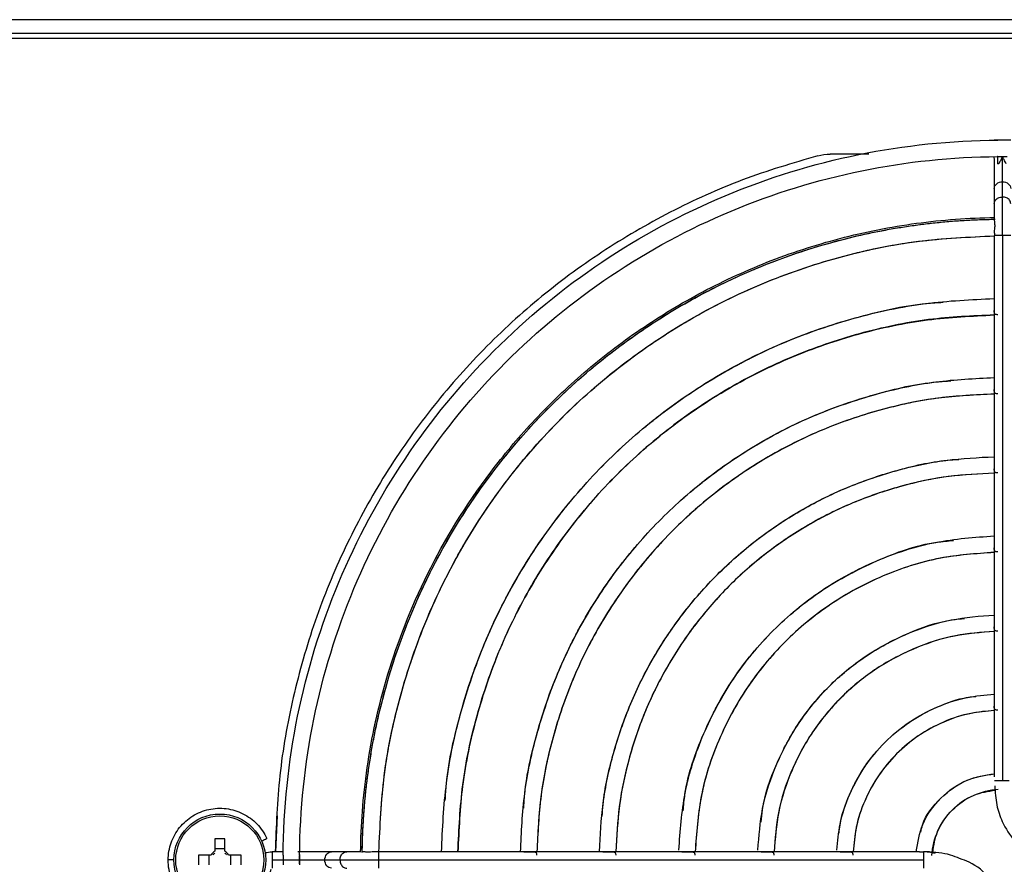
# Model space of a CAD drawing. Header units: millimetres. Extents: x 155473 to 158085, y 111018 to 114514.
# Tile 14 of 181: x 157016 to 157118, y 111828 to 111916. Entities that reach past the tile are written whole.
import ezdxf

# ---------------------------------------------------------------- set-up
doc = ezdxf.new("R2010")
doc.units = ezdxf.units.MM

msp = doc.modelspace()

# ---------------------------------------------------------------- linework, layer by layer
at = {"color": 7, "linetype": 'Continuous', "lineweight": 25}
for p, q in [((157217.46, 111915.76), (156777.96, 111915.76)), ((156793.21, 111914.36), (157202.21, 111914.36)), ((156797.71, 111913.86), (157197.71, 111913.86)), ((157117.71, 111903.29), (157117.71, 111903.31)), ((157103.88, 111901.86), (157099.88, 111901.86)), ((157116.87, 111901.24), (157116.86, 111901.61)), ((157117.21, 111901.62), (157117.21, 111900.86)), ((157116.86, 111901.23), (157116.86, 111898.3)), ((157117.34, 111900.86), (157117.21, 111900.86)), ((157117.71, 111897.42), (157117.71, 111898.99)), ((157116.86, 111898.3), (157116.86, 111896.73)), ((157116.86, 111896.73), (157116.86, 111895.6)), ((157116.86, 111895.6), (157116.86, 111895.46)), ((157116.86, 111895.46), (157116.86, 111895.31)), ((157116.86, 111895.31), (157116.86, 111895.08)), ((157116.86, 111893.43), (157116.86, 111886.57)), ((157117.71, 111893.43), (157117.71, 111837.03)), ((157116.86, 111886.57), (157116.86, 111878.39)), ((157116.86, 111878.39), (157116.86, 111870.21)), ((157116.86, 111870.21), (157116.86, 111862.03)), ((157116.86, 111862.03), (157116.86, 111853.85)), ((157116.86, 111853.85), (157116.86, 111845.66)), ((157116.86, 111845.66), (157116.86, 111837.46)), ((157042.66, 111833.41), (157042.46, 111829.71)), ((157036.2, 111831.05), (157036.2, 111829.76)), ((157037.23, 111829.76), (157037.23, 111831.05)), ((157035.81, 111829.37), (157034.52, 111829.37)), ((157035.56, 111829.37), (157035.56, 111828.34)), ((157037.23, 111830.01), (157036.2, 111830.01)), ((157038.9, 111829.37), (157037.61, 111829.37)), ((157037.86, 111828.34), (157037.86, 111829.37)), ((157043.29, 111829.71), (157042.12, 111829.71)), ((157048.27, 111829.71), (157044.77, 111829.71)), ((157049.84, 111829.71), (157048.27, 111829.71)), ((157050.57, 111829.71), (157049.84, 111829.71)), ((157051.1, 111829.71), (157050.57, 111829.71)), ((157051.24, 111829.71), (157051.1, 111829.71)), ((157053.14, 111829.71), (157052.83, 111829.71)), ((157060, 111829.71), (157053.14, 111829.71)), ((157068.18, 111829.71), (157060, 111829.71)), ((157076.36, 111829.71), (157068.18, 111829.71)), ((157084.54, 111829.71), (157076.36, 111829.71)), ((157092.72, 111829.71), (157084.54, 111829.71)), ((157100.91, 111829.71), (157092.72, 111829.71)), ((157109.11, 111829.71), (157100.91, 111829.71)), ((157110.25, 111829.67), (157110.75, 111829.56)), ((157042.12, 111828.86), (157043.28, 111828.86)), ((157044.95, 111828.86), (157044.96, 111828.86)), ((157047.58, 111828.86), (157049.15, 111828.86)), ((157053.14, 111828.86), (157109.54, 111828.86))]:
    msp.add_line(p, q, dxfattribs=at)
for radius in [4.75, 4.56]:
    msp.add_circle((157036.71, 111828.86), radius, dxfattribs=at)
for centre, radius, start, end in [((157036.71, 111813.44), 17.61, 88.3239, 91.6761), ((157052.12, 111828.86), 17.61, 178.3239, 181.6761), ((157036.71, 111828.86), 1.04, 119.7494, 150.2506), ((157036.71, 111828.86), 0.875, 126.0664, 143.9336), ((157036.71, 111828.86), 1.04, 29.7494, 60.2506), ((157036.71, 111828.86), 0.875, 36.0664, 53.9336), ((157021.3, 111828.86), 17.61, 358.3239, 1.6761)]:
    msp.add_arc(centre, radius, start, end, dxfattribs=at)
for points, knots in [([(157043.27, 111829.34), (157043.3, 111834.17), (157043.8, 111839), (157045.73, 111848.47), (157047.16, 111853.11), (157050.89, 111862.03), (157053.19, 111866.3), (157058.57, 111874.33), (157061.65, 111878.08), (157068.49, 111884.92), (157072.24, 111888), (157080.27, 111893.38), (157084.54, 111895.68), (157093.46, 111899.41), (157098.1, 111900.84), (157107.57, 111902.77), (157112.4, 111903.27), (157117.23, 111903.3)], [0, 0, 0, 0, 0.125, 0.125, 0.25, 0.25, 0.375, 0.375, 0.5, 0.5, 0.625, 0.625, 0.75, 0.75, 0.875, 0.875, 1, 1, 1, 1]), ([(157117.71, 111903.31), (157117.63, 111903.31), (157117.46, 111903.31), (157117.22, 111903.31), (157117.03, 111903.31), (157116.91, 111903.31), (157116.86, 111903.31), (157116.87, 111903.31), (157116.87, 111903.31)], [0, 0, 0, 0, 0.194305, 0.38861, 0.582915, 0.77722, 0.971525, 1, 1, 1, 1]), ([(157117.71, 111903.29), (157117.69, 111903.29), (157117.63, 111903.29), (157117.55, 111903.3), (157117.45, 111903.3), (157117.34, 111903.3), (157117.27, 111903.3), (157117.23, 111903.3)], [0, 0, 0, 0, 0.166333, 0.332473, 0.500149, 0.750171, 1, 1, 1, 1]), ([(157118.56, 111903.31), (157118.56, 111903.31), (157118.57, 111903.31), (157118.52, 111903.31), (157118.4, 111903.31), (157118.21, 111903.31), (157117.97, 111903.31), (157117.8, 111903.31), (157117.71, 111903.31)], [0, 0, 0, 0, 0.028475, 0.22278, 0.417085, 0.61139, 0.805695, 1, 1, 1, 1]), ([(157118.2, 111903.3), (157118.17, 111903.3), (157118.13, 111903.3), (157118.05, 111903.3), (157117.95, 111903.3), (157117.84, 111903.29), (157117.76, 111903.29), (157117.71, 111903.29)], [0, 0, 0, 0, 0.166888, 0.333046, 0.500145, 0.750806, 1, 1, 1, 1]), ([(157098.61, 111901.69), (157095.99, 111900.92), (157090.74, 111899.36), (157083.26, 111895.96), (157076.16, 111891.83), (157069.56, 111886.94), (157063.53, 111881.36), (157058.15, 111875.16), (157053.47, 111868.41), (157049.55, 111861.19), (157046.43, 111853.59), (157044.18, 111845.7), (157042.75, 111837.7), (157042.54, 111832.34), (157042.44, 111829.71)], [0, 0, 0, 0, 0.0835907, 0.1671814, 0.2507721, 0.3343627, 0.4179534, 0.5015441, 0.5851348, 0.6687255, 0.7523162, 0.8359069, 0.9194976, 1, 1, 1, 1]), ([(157044.97, 111829.34), (157045, 111834.06), (157045.49, 111838.78), (157047.38, 111848.03), (157048.77, 111852.56), (157052.41, 111861.27), (157054.66, 111865.45), (157059.92, 111873.29), (157062.93, 111876.95), (157069.6, 111883.63), (157073.27, 111886.64), (157081.11, 111891.9), (157085.28, 111894.15), (157093.99, 111897.79), (157098.53, 111899.19), (157107.78, 111901.08), (157112.49, 111901.57), (157117.21, 111901.6)], [0, 0, 0, 0, 0.125, 0.125, 0.25, 0.25, 0.375, 0.375, 0.5, 0.5, 0.625, 0.625, 0.75, 0.75, 0.875, 0.875, 1, 1, 1, 1]), ([(157117.71, 111901.61), (157117.64, 111901.46), (157117.51, 111901.21), (157117.39, 111900.96), (157117.34, 111900.86)], [0, 0, 0, 0, 0.582976, 1, 1, 1, 1]), ([(157117.71, 111898.99), (157117.71, 111899.29), (157117.71, 111899.69), (157117.71, 111900.59), (157117.71, 111901.1), (157117.71, 111901.61)], [0, 0, 0, 0, 0.5, 0.5, 1, 1, 1, 1]), ([(157118.09, 111900.86), (157118.06, 111900.92), (157117.99, 111901.07), (157117.86, 111901.32), (157117.77, 111901.5), (157117.71, 111901.61)], [0, 0, 0, 0, 0.259517, 0.592904, 1, 1, 1, 1]), ([(157116.86, 111898.3), (157116.86, 111898.48), (157116.96, 111898.66), (157117.27, 111898.92), (157117.49, 111898.99), (157117.71, 111898.99)], [0, 0, 0, 0, 0.5, 0.5, 1, 1, 1, 1]), ([(157117.71, 111898.99), (157117.94, 111898.99), (157118.16, 111898.92), (157118.47, 111898.66), (157118.56, 111898.48), (157118.56, 111898.3)], [0, 0, 0, 0, 0.5, 0.5, 1, 1, 1, 1]), ([(157116.86, 111896.73), (157116.87, 111896.79), (157116.88, 111896.91), (157116.97, 111897.08), (157117.11, 111897.23), (157117.28, 111897.34), (157117.49, 111897.41), (157117.64, 111897.42), (157117.71, 111897.42)], [0, 0, 0, 0, 0.166215, 0.332972, 0.499729, 0.666486, 0.833243, 1, 1, 1, 1]), ([(157117.71, 111893.43), (157117.71, 111894.21), (157117.71, 111894.98), (157117.71, 111896.37), (157117.71, 111896.97), (157117.71, 111897.42)], [0, 0, 0, 0, 0.5, 0.5, 1, 1, 1, 1]), ([(157118.56, 111896.73), (157118.56, 111896.79), (157118.55, 111896.91), (157118.46, 111897.08), (157118.32, 111897.23), (157118.14, 111897.34), (157117.94, 111897.41), (157117.79, 111897.42), (157117.71, 111897.42)], [0, 0, 0, 0, 0.1662407, 0.3329926, 0.4997444, 0.6664963, 0.8332481, 1, 1, 1, 1]), ([(157051.28, 111829.66), (157051.31, 111832.41), (157051.52, 111835.33), (157052.41, 111841.48), (157053.1, 111844.72), (157055.13, 111851.43), (157056.46, 111854.9), (157059.96, 111861.94), (157062.12, 111865.5), (157066.07, 111870.71), (157067.5, 111872.43), (157070.61, 111875.78), (157072.29, 111877.41), (157075.89, 111880.54), (157077.81, 111882.04), (157081.88, 111884.86), (157084.03, 111886.18), (157088.53, 111888.6), (157090.89, 111889.7), (157095.77, 111891.63), (157098.29, 111892.45), (157103.47, 111893.81), (157106.12, 111894.34), (157111.48, 111895.06), (157114.2, 111895.26), (157116.91, 111895.3)], [0, 0, 0, 0, 0.125, 0.125, 0.25, 0.25, 0.375, 0.375, 0.5, 0.5, 0.5625, 0.5625, 0.625, 0.625, 0.6875, 0.6875, 0.75, 0.75, 0.8125, 0.8125, 0.875, 0.875, 0.9375, 0.9375, 1, 1, 1, 1]), ([(157051.45, 111829.65), (157051.5, 111833.92), (157051.96, 111838.19), (157053.71, 111846.55), (157054.98, 111850.65), (157058.3, 111858.52), (157060.34, 111862.3), (157065.11, 111869.38), (157067.83, 111872.7), (157073.87, 111878.74), (157077.19, 111881.46), (157084.27, 111886.23), (157088.05, 111888.27), (157095.92, 111891.59), (157100.02, 111892.86), (157108.38, 111894.61), (157112.65, 111895.07), (157116.92, 111895.12)], [0, 0, 0, 0, 0.125, 0.125, 0.25, 0.25, 0.375, 0.375, 0.5, 0.5, 0.625, 0.625, 0.75, 0.75, 0.875, 0.875, 1, 1, 1, 1]), ([(157051.45, 111829.62), (157051.45, 111829.89), (157051.46, 111830.42), (157051.49, 111831.23), (157051.52, 111832.03), (157051.56, 111832.83), (157051.62, 111833.63), (157051.68, 111834.42), (157051.75, 111835.22), (157051.83, 111836.02), (157051.92, 111836.81), (157052.02, 111837.61), (157052.14, 111838.4), (157052.26, 111839.19), (157052.39, 111839.98), (157052.52, 111840.77), (157052.67, 111841.56), (157052.99, 111843.13), (157053.54, 111845.48), (157054.41, 111848.56), (157055.44, 111851.59), (157057, 111855.57), (157059.31, 111860.4), (157062.64, 111865.89), (157066.47, 111871.04), (157070.78, 111875.79), (157075.53, 111880.1), (157080.68, 111883.93), (157086.17, 111887.26), (157091, 111889.57), (157094.98, 111891.13), (157098.01, 111892.16), (157101.09, 111893.03), (157103.7, 111893.64), (157105.8, 111894.05), (157107.38, 111894.32), (157108.96, 111894.55), (157110.55, 111894.74), (157112.15, 111894.9), (157113.74, 111895.01), (157115.34, 111895.09), (157116.41, 111895.11), (157116.95, 111895.12)], [0, 0, 0, 0, 0.007834, 0.01566, 0.023479, 0.031292, 0.039101, 0.046907, 0.05471, 0.062512, 0.070314, 0.078118, 0.085923, 0.093733, 0.101547, 0.109366, 0.117193, 0.125027, 0.156316, 0.187532, 0.21875, 0.250043, 0.31253, 0.375022, 0.437509, 0.500001, 0.562488, 0.62498, 0.687467, 0.749959, 0.781248, 0.812465, 0.843682, 0.874975, 0.890635, 0.906267, 0.921881, 0.937486, 0.953091, 0.968706, 0.984339, 1, 1, 1, 1]), ([(157116.87, 111895.06), (157116.87, 111895.06), (157116.86, 111895.04), (157116.87, 111894.98), (157116.88, 111894.88), (157116.89, 111894.75), (157116.9, 111894.6), (157116.91, 111894.44), (157116.9, 111894.21), (157116.87, 111893.99), (157116.86, 111893.79), (157116.87, 111893.66), (157116.89, 111893.56), (157116.92, 111893.5), (157116.95, 111893.49), (157116.96, 111893.49)], [0, 0, 0, 0, 0.001818, 0.08417, 0.167569, 0.252051, 0.33429, 0.416056, 0.499122, 0.664011, 0.747738, 0.829362, 0.91289, 0.994626, 1, 1, 1, 1]), ([(157053.17, 111829.69), (157053.29, 111832.36), (157053.54, 111837.82), (157055.27, 111845.93), (157057.98, 111853.86), (157061.72, 111861.37), (157066.39, 111868.34), (157071.93, 111874.64), (157078.23, 111880.18), (157085.2, 111884.85), (157092.71, 111888.59), (157100.64, 111891.3), (157108.75, 111893.03), (157114.21, 111893.28), (157116.88, 111893.4)], [0, 0, 0, 0, 0.080392, 0.164318, 0.248243, 0.332169, 0.416094, 0.50002, 0.583946, 0.667871, 0.751797, 0.835722, 0.919648, 1, 1, 1, 1]), ([(157053.17, 111829.69), (157053.29, 111832.32), (157053.53, 111837.75), (157055.24, 111845.83), (157057.95, 111853.79), (157061.69, 111861.33), (157066.37, 111868.32), (157071.92, 111874.65), (157078.25, 111880.2), (157085.24, 111884.88), (157092.78, 111888.62), (157100.74, 111891.33), (157108.82, 111893.04), (157114.25, 111893.28), (157116.88, 111893.4)], [0, 0, 0, 0, 0.079205, 0.163368, 0.247531, 0.331694, 0.415857, 0.50002, 0.584183, 0.668346, 0.752509, 0.836672, 0.920835, 1, 1, 1, 1]), ([(157117.71, 111893.43), (157117.63, 111893.43), (157117.46, 111893.43), (157117.23, 111893.43), (157117.03, 111893.43), (157116.91, 111893.43), (157116.86, 111893.43), (157116.87, 111893.43), (157116.87, 111893.43)], [0, 0, 0, 0, 0.192196, 0.384392, 0.576588, 0.768784, 0.96098, 1, 1, 1, 1]), ([(157118.56, 111893.43), (157118.56, 111893.43), (157118.57, 111893.43), (157118.52, 111893.43), (157118.4, 111893.43), (157118.2, 111893.43), (157117.97, 111893.43), (157117.8, 111893.43), (157117.71, 111893.43)], [0, 0, 0, 0, 0.03902, 0.231216, 0.423412, 0.615608, 0.807804, 1, 1, 1, 1]), ([(157059.65, 111829.71), (157059.76, 111832.09), (157059.99, 111836.98), (157061.54, 111844.24), (157063.98, 111851.37), (157067.34, 111858.12), (157071.55, 111864.38), (157076.52, 111870.05), (157082.19, 111875.03), (157088.45, 111879.23), (157095.2, 111882.59), (157102.33, 111885.03), (157109.59, 111886.58), (157114.48, 111886.81), (157116.86, 111886.92)], [0, 0, 0, 0, 0.079899, 0.163919, 0.247939, 0.33196, 0.41598, 0.5, 0.58402, 0.66804, 0.752061, 0.836081, 0.920101, 1, 1, 1, 1]), ([(157060.04, 111835.01), (157060.07, 111835.58), (157060.26, 111838.66), (157061.56, 111844.15), (157063.95, 111851.31), (157067.33, 111858.08), (157071.53, 111864.36), (157076.52, 111870.05), (157082.21, 111875.04), (157088.49, 111879.25), (157095.26, 111882.62), (157102.42, 111885.02), (157107.91, 111886.31), (157110.99, 111886.5), (157111.56, 111886.53)], [0, 0, 0, 0, 0.021719, 0.117375, 0.213031, 0.308688, 0.404344, 0.5, 0.595656, 0.691312, 0.786969, 0.882625, 0.978281, 1, 1, 1, 1]), ([(157117.23, 111885.25), (157117.18, 111885.25), (157117.09, 111885.25), (157116.98, 111885.28), (157116.91, 111885.34), (157116.87, 111885.44), (157116.86, 111885.58), (157116.87, 111885.75), (157116.88, 111885.93), (157116.88, 111886.1), (157116.88, 111886.26), (157116.87, 111886.43), (157116.87, 111886.53), (157116.87, 111886.57)], [0, 0, 0, 0, 0.092323, 0.182053, 0.273807, 0.371904, 0.452328, 0.557104, 0.676263, 0.742784, 0.810903, 0.928342, 1, 1, 1, 1]), ([(157061.35, 111829.71), (157061.46, 111832.02), (157061.68, 111836.76), (157063.19, 111843.8), (157065.56, 111850.72), (157068.82, 111857.27), (157072.9, 111863.35), (157077.73, 111868.84), (157083.22, 111873.67), (157089.3, 111877.75), (157095.85, 111881.01), (157102.77, 111883.38), (157109.81, 111884.89), (157114.56, 111885.11), (157116.86, 111885.22)], [0, 0, 0, 0, 0.079793, 0.163835, 0.247876, 0.331917, 0.415959, 0.5, 0.584041, 0.668083, 0.752124, 0.836165, 0.920207, 1, 1, 1, 1]), ([(157116.86, 111885.22), (157114.59, 111885.12), (157109.88, 111884.91), (157102.86, 111883.41), (157095.91, 111881.05), (157089.34, 111877.78), (157083.24, 111873.69), (157077.72, 111868.85), (157072.88, 111863.33), (157068.79, 111857.23), (157065.52, 111850.66), (157063.16, 111843.71), (157061.66, 111836.69), (157061.46, 111831.98), (157061.35, 111829.71)], [0, 0, 0, 0, 0.078408, 0.162727, 0.247045, 0.331363, 0.415682, 0.5, 0.584318, 0.668637, 0.752955, 0.837273, 0.921592, 1, 1, 1, 1]), ([(157067.83, 111829.71), (157067.92, 111831.73), (157068.12, 111835.91), (157069.46, 111842.12), (157071.56, 111848.23), (157074.45, 111854.02), (157078.05, 111859.39), (157082.32, 111864.25), (157087.18, 111868.52), (157092.55, 111872.12), (157098.34, 111875.01), (157104.45, 111877.11), (157110.66, 111878.45), (157114.84, 111878.65), (157116.86, 111878.74)], [0, 0, 0, 0, 0.079324, 0.163459, 0.247594, 0.331729, 0.415865, 0.5, 0.584135, 0.668271, 0.752406, 0.836541, 0.920676, 1, 1, 1, 1]), ([(157068.16, 111834.2), (157068.19, 111834.68), (157068.35, 111837.32), (157069.47, 111842.03), (157071.53, 111848.17), (157074.43, 111853.98), (157078.04, 111859.37), (157082.32, 111864.25), (157087.2, 111868.53), (157092.59, 111872.14), (157098.4, 111875.05), (157104.55, 111877.1), (157109.25, 111878.22), (157111.89, 111878.38), (157112.38, 111878.41)], [0, 0, 0, 0, 0.021563, 0.11725, 0.212938, 0.308625, 0.404313, 0.5, 0.595687, 0.691375, 0.787062, 0.88275, 0.978437, 1, 1, 1, 1]), ([(157117.23, 111877.07), (157117.18, 111877.07), (157117.09, 111877.07), (157116.98, 111877.1), (157116.91, 111877.16), (157116.87, 111877.26), (157116.86, 111877.4), (157116.87, 111877.57), (157116.88, 111877.75), (157116.88, 111877.92), (157116.88, 111878.08), (157116.87, 111878.25), (157116.87, 111878.35), (157116.87, 111878.39)], [0, 0, 0, 0, 0.092377, 0.182117, 0.273858, 0.371937, 0.452364, 0.557156, 0.676422, 0.742857, 0.81115, 0.928427, 1, 1, 1, 1]), ([(157116.86, 111877.04), (157114.91, 111876.95), (157110.88, 111876.75), (157104.89, 111875.46), (157098.99, 111873.44), (157093.4, 111870.65), (157088.22, 111867.17), (157083.53, 111863.05), (157079.4, 111858.35), (157075.92, 111853.17), (157073.13, 111847.58), (157071.11, 111841.68), (157069.82, 111835.69), (157069.62, 111831.66), (157069.53, 111829.71)], [0, 0, 0, 0, 0.079179, 0.163343, 0.247507, 0.331672, 0.415836, 0.5, 0.584164, 0.668328, 0.752493, 0.836657, 0.920821, 1, 1, 1, 1]), ([(157116.86, 111877.04), (157114.95, 111876.95), (157110.95, 111876.77), (157104.98, 111875.49), (157099.05, 111873.47), (157093.44, 111870.68), (157088.23, 111867.18), (157083.52, 111863.05), (157079.39, 111858.34), (157075.89, 111853.13), (157073.1, 111847.52), (157071.08, 111841.59), (157069.8, 111835.62), (157069.62, 111831.62), (157069.53, 111829.71)], [0, 0, 0, 0, 0.0775533, 0.1620426, 0.246532, 0.3310213, 0.4155107, 0.5, 0.5844893, 0.6689787, 0.753468, 0.8379574, 0.9224467, 1, 1, 1, 1]), ([(157076.01, 111829.71), (157076.09, 111831.38), (157076.26, 111834.84), (157077.38, 111840), (157079.14, 111845.1), (157081.55, 111849.92), (157084.56, 111854.4), (157088.12, 111858.45), (157092.17, 111862.01), (157096.65, 111865.02), (157101.47, 111867.43), (157106.57, 111869.19), (157111.73, 111870.31), (157115.19, 111870.48), (157116.86, 111870.56)], [0, 0, 0, 0, 0.078516, 0.162813, 0.24711, 0.331407, 0.415703, 0.5, 0.584297, 0.668593, 0.75289, 0.837187, 0.921484, 1, 1, 1, 1]), ([(157076.29, 111833.38), (157076.31, 111833.78), (157076.45, 111835.98), (157077.38, 111839.9), (157079.1, 111845.03), (157081.53, 111849.88), (157084.55, 111854.38), (157088.12, 111858.45), (157092.19, 111862.03), (157096.69, 111865.04), (157101.54, 111867.47), (157106.67, 111869.19), (157110.59, 111870.12), (157112.79, 111870.26), (157113.19, 111870.28)], [0, 0, 0, 0, 0.021345, 0.117076, 0.212807, 0.308538, 0.404269, 0.5, 0.595731, 0.691462, 0.787193, 0.882924, 0.978655, 1, 1, 1, 1]), ([(157117.23, 111868.89), (157117.18, 111868.89), (157117.09, 111868.89), (157116.98, 111868.92), (157116.91, 111868.99), (157116.87, 111869.09), (157116.86, 111869.22), (157116.87, 111869.39), (157116.88, 111869.57), (157116.88, 111869.74), (157116.88, 111869.9), (157116.87, 111870.07), (157116.87, 111870.17), (157116.87, 111870.21)], [0, 0, 0, 0, 0.094497, 0.186701, 0.277163, 0.371947, 0.452382, 0.557204, 0.676612, 0.742944, 0.811491, 0.928541, 1, 1, 1, 1]), ([(157116.86, 111868.86), (157115.27, 111868.78), (157111.95, 111868.62), (157107.01, 111867.54), (157102.13, 111865.86), (157097.5, 111863.55), (157093.21, 111860.66), (157089.32, 111857.25), (157085.91, 111853.36), (157083.03, 111849.07), (157080.71, 111844.44), (157079.03, 111839.56), (157077.95, 111834.62), (157077.79, 111831.3), (157077.71, 111829.71)], [0, 0, 0, 0, 0.078306, 0.162645, 0.246984, 0.331322, 0.415661, 0.5, 0.584339, 0.668678, 0.753016, 0.837355, 0.921694, 1, 1, 1, 1]), ([(157116.86, 111868.86), (157115.31, 111868.79), (157112.02, 111868.63), (157107.1, 111867.57), (157102.19, 111865.89), (157097.54, 111863.57), (157093.23, 111860.68), (157089.32, 111857.25), (157085.89, 111853.35), (157083, 111849.03), (157080.68, 111844.38), (157079, 111839.47), (157077.94, 111834.55), (157077.78, 111831.26), (157077.71, 111829.71)], [0, 0, 0, 0, 0.076339, 0.161071, 0.245804, 0.330536, 0.415268, 0.5, 0.584732, 0.669464, 0.754196, 0.838929, 0.923661, 1, 1, 1, 1]), ([(157084.22, 111829.88), (157084.36, 111831.85), (157084.66, 111835.98), (157086.63, 111842), (157089.7, 111847.72), (157093.84, 111852.73), (157098.85, 111856.87), (157104.57, 111859.94), (157110.65, 111861.93), (157114.83, 111862.23), (157116.86, 111862.37)], [0, 0, 0, 0, 0.116559, 0.243807, 0.371054, 0.498301, 0.625549, 0.752796, 0.880043, 1, 1, 1, 1]), ([(157084.67, 111833.94), (157084.72, 111834.51), (157084.96, 111837.24), (157086.64, 111841.93), (157089.67, 111847.69), (157093.84, 111852.73), (157098.88, 111856.9), (157104.64, 111859.93), (157109.33, 111861.61), (157112.06, 111861.85), (157112.64, 111861.9)], [0, 0, 0, 0, 0.040678, 0.193785, 0.346893, 0.5, 0.653107, 0.806215, 0.959322, 1, 1, 1, 1]), ([(157117.23, 111860.71), (157117.18, 111860.71), (157117.09, 111860.71), (157116.98, 111860.74), (157116.91, 111860.81), (157116.87, 111860.9), (157116.86, 111861.04), (157116.87, 111861.21), (157116.88, 111861.39), (157116.88, 111861.56), (157116.88, 111861.72), (157116.87, 111861.89), (157116.87, 111861.99), (157116.87, 111862.03)], [0, 0, 0, 0, 0.092567, 0.182345, 0.274039, 0.37206, 0.452544, 0.557506, 0.676944, 0.743247, 0.812098, 0.928822, 1, 1, 1, 1]), ([(157116.86, 111860.67), (157114.95, 111860.53), (157110.98, 111860.25), (157105.22, 111858.36), (157099.8, 111855.45), (157095.05, 111851.52), (157091.12, 111846.77), (157088.21, 111841.35), (157086.32, 111835.59), (157086.04, 111831.63), (157085.9, 111829.71)], [0, 0, 0, 0, 0.119249, 0.246166, 0.373083, 0.5, 0.626917, 0.753834, 0.880751, 1, 1, 1, 1]), ([(157116.86, 111860.66), (157114.98, 111860.53), (157111.04, 111860.27), (157105.29, 111858.4), (157099.83, 111855.47), (157095.04, 111851.53), (157091.1, 111846.74), (157088.17, 111841.28), (157086.31, 111835.53), (157086.04, 111831.59), (157085.91, 111829.71)], [0, 0, 0, 0, 0.1170007, 0.2446671, 0.3723336, 0.5, 0.6276664, 0.7553329, 0.8829993, 1, 1, 1, 1]), ([(157092.4, 111829.88), (157092.51, 111831.32), (157092.74, 111834.37), (157094.23, 111838.85), (157096.54, 111843.15), (157099.66, 111846.91), (157103.42, 111850.03), (157107.72, 111852.34), (157112.26, 111853.84), (157115.37, 111854.08), (157116.86, 111854.19)], [0, 0, 0, 0, 0.11369, 0.2417, 0.36971, 0.49772, 0.62573, 0.75374, 0.88175, 1, 1, 1, 1]), ([(157092.73, 111832.78), (157092.77, 111833.21), (157092.96, 111835.26), (157094.23, 111838.78), (157096.52, 111843.12), (157099.66, 111846.91), (157103.45, 111850.05), (157107.79, 111852.34), (157111.31, 111853.61), (157113.36, 111853.8), (157113.79, 111853.84)], [0, 0, 0, 0, 0.040148, 0.193432, 0.346716, 0.5, 0.653284, 0.806568, 0.959852, 1, 1, 1, 1]), ([(157117.23, 111852.53), (157117.18, 111852.53), (157117.09, 111852.53), (157116.98, 111852.56), (157116.91, 111852.62), (157116.87, 111852.72), (157116.86, 111852.86), (157116.87, 111853.03), (157116.88, 111853.21), (157116.88, 111853.38), (157116.88, 111853.54), (157116.87, 111853.71), (157116.87, 111853.81), (157116.87, 111853.85)], [0, 0, 0, 0, 0.092756, 0.182571, 0.274218, 0.372182, 0.452656, 0.557687, 0.677337, 0.743493, 0.813027, 0.929108, 1, 1, 1, 1]), ([(157116.86, 111852.49), (157115.48, 111852.38), (157112.59, 111852.16), (157108.37, 111850.76), (157104.38, 111848.6), (157100.87, 111845.7), (157097.97, 111842.2), (157095.81, 111838.2), (157094.41, 111833.98), (157094.19, 111831.09), (157094.08, 111829.71)], [0, 0, 0, 0, 0.117164, 0.244776, 0.372388, 0.5, 0.627612, 0.755224, 0.882836, 1, 1, 1, 1]), ([(157116.86, 111852.48), (157115.52, 111852.39), (157112.65, 111852.18), (157108.44, 111850.8), (157104.4, 111848.63), (157100.86, 111845.71), (157097.94, 111842.17), (157095.77, 111838.13), (157094.39, 111833.92), (157094.18, 111831.05), (157094.09, 111829.71)], [0, 0, 0, 0, 0.114102, 0.242735, 0.371367, 0.5, 0.628633, 0.757265, 0.885898, 1, 1, 1, 1]), ([(157100.58, 111829.88), (157100.66, 111830.78), (157100.83, 111832.77), (157101.83, 111835.7), (157103.39, 111838.57), (157105.48, 111841.09), (157108, 111843.18), (157110.87, 111844.74), (157113.86, 111845.75), (157115.9, 111845.93), (157116.86, 111846.01)], [0, 0, 0, 0, 0.107864, 0.23742, 0.366977, 0.496534, 0.62609, 0.755647, 0.885204, 1, 1, 1, 1]), ([(157100.8, 111831.63), (157100.83, 111831.91), (157100.96, 111833.28), (157101.82, 111835.63), (157103.36, 111838.54), (157105.48, 111841.09), (157108.03, 111843.21), (157110.94, 111844.75), (157113.29, 111845.61), (157114.66, 111845.74), (157114.94, 111845.77)], [0, 0, 0, 0, 0.039099, 0.192733, 0.346366, 0.5, 0.653634, 0.807267, 0.960901, 1, 1, 1, 1]), ([(157117.23, 111844.35), (157117.18, 111844.35), (157117.09, 111844.35), (157116.98, 111844.38), (157116.91, 111844.44), (157116.87, 111844.54), (157116.86, 111844.67), (157116.87, 111844.85), (157116.88, 111845.03), (157116.88, 111845.2), (157116.88, 111845.36), (157116.87, 111845.52), (157116.87, 111845.62), (157116.87, 111845.66)], [0, 0, 0, 0, 0.094792, 0.18675, 0.277257, 0.372375, 0.4528, 0.558004, 0.677792, 0.743943, 0.814938, 0.929648, 1, 1, 1, 1]), ([(157116.86, 111844.31), (157116.02, 111844.23), (157114.2, 111844.07), (157111.52, 111843.16), (157108.95, 111841.76), (157106.69, 111839.88), (157104.81, 111837.62), (157103.41, 111835.05), (157102.5, 111832.38), (157102.34, 111830.55), (157102.26, 111829.71)], [0, 0, 0, 0, 0.112705, 0.241804, 0.370902, 0.5, 0.629098, 0.758196, 0.887295, 1, 1, 1, 1]), ([(157116.86, 111844.3), (157116.05, 111844.24), (157114.25, 111844.09), (157111.59, 111843.2), (157108.97, 111841.79), (157106.68, 111839.89), (157104.79, 111837.6), (157103.37, 111834.98), (157102.48, 111832.32), (157102.34, 111830.52), (157102.27, 111829.71)], [0, 0, 0, 0, 0.10791, 0.238607, 0.369303, 0.5, 0.630697, 0.761393, 0.89209, 1, 1, 1, 1]), ([(157108.79, 111829.71), (157108.95, 111830.67), (157109.29, 111832.73), (157111.21, 111835.36), (157113.84, 111837.28), (157115.9, 111837.62), (157116.86, 111837.78)], [0, 0, 0, 0, 0.2347266, 0.5, 0.7652734, 1, 1, 1, 1]), ([(157109.27, 111831.72), (157109.32, 111831.97), (157109.59, 111833.32), (157111.25, 111835.35), (157113.85, 111837.3), (157115.92, 111837.61), (157116.86, 111837.76)], [0, 0, 0, 0, 0.0739944, 0.3996508, 0.7253072, 1, 1, 1, 1]), ([(157117.71, 111837.03), (157117.62, 111837.03), (157117.52, 111837.03), (157117.34, 111837.03), (157117.25, 111837.03), (157117.01, 111837.03), (157116.91, 111837.03), (157116.88, 111837.03)], [0, 0, 0, 0, 0.25, 0.25, 0.5, 0.5, 1, 1, 1, 1]), ([(157116.92, 111836.54), (157116.96, 111835.87), (157117.03, 111834.6), (157117.71, 111832.61), (157118.97, 111830.63), (157120.62, 111829.25), (157121.82, 111828.83), (157122.15, 111828.72)], [0, 0, 0, 0, 0.199525, 0.377271, 0.622704, 0.894615, 1, 1, 1, 1]), ([(157110.4, 111829.31), (157110.46, 111830.19), (157110.67, 111831.06), (157111.4, 111832.67), (157111.91, 111833.41), (157113.16, 111834.66), (157113.9, 111835.17), (157115.51, 111835.9), (157116.38, 111836.12), (157117.26, 111836.17)], [0, 0, 0, 0, 0.25, 0.25, 0.5, 0.5, 0.75, 0.75, 1, 1, 1, 1]), ([(157110.49, 111829.61), (157110.61, 111830.36), (157110.87, 111832.01), (157112.43, 111834.14), (157114.56, 111835.7), (157116.22, 111835.96), (157116.97, 111836.08)], [0, 0, 0, 0, 0.226497, 0.499583, 0.772668, 1, 1, 1, 1]), ([(157031.36, 111828.86), (157031.36, 111829.46), (157031.47, 111830.06), (157031.87, 111831.21), (157032.17, 111831.74), (157032.93, 111832.68), (157033.39, 111833.09), (157034.42, 111833.72), (157034.98, 111833.95), (157036.16, 111834.21), (157036.78, 111834.24), (157037.98, 111834.09), (157038.56, 111833.91), (157039.65, 111833.37), (157040.14, 111833.01), (157040.98, 111832.14), (157041.33, 111831.63), (157041.58, 111831.08)], [0, 0, 0, 0, 0.125, 0.125, 0.25, 0.25, 0.375, 0.375, 0.5, 0.5, 0.625, 0.625, 0.75, 0.75, 0.875, 0.875, 1, 1, 1, 1]), ([(157041.03, 111830.83), (157041.19, 111830.91), (157041.33, 111830.97), (157041.52, 111831.06), (157041.58, 111831.08), (157041.58, 111831.08)], [0, 0, 0, 0, 0.5, 0.5, 1, 1, 1, 1]), ([(157042.12, 111829.71), (157042.12, 111829.71), (157042.12, 111829.61), (157042.12, 111829.3), (157042.12, 111829.08), (157042.12, 111828.86)], [0, 0, 0, 0, 0.5, 0.5, 1, 1, 1, 1]), ([(157043.27, 111829.34), (157043.27, 111829.31), (157043.27, 111829.27), (157043.27, 111829.19), (157043.27, 111829.1), (157043.28, 111828.98), (157043.28, 111828.9), (157043.28, 111828.86)], [0, 0, 0, 0, 0.166888, 0.333046, 0.500145, 0.750806, 1, 1, 1, 1]), ([(157044.95, 111828.86), (157044.95, 111828.88), (157044.95, 111828.94), (157044.95, 111829.03), (157044.96, 111829.11), (157044.96, 111829.19), (157044.96, 111829.24), (157044.96, 111829.27)], [0, 0, 0, 0, 0.201126, 0.399609, 0.597527, 0.796974, 1, 1, 1, 1]), ([(157047.58, 111828.86), (157047.58, 111829.08), (157047.65, 111829.3), (157047.91, 111829.61), (157048.09, 111829.71), (157048.27, 111829.71)], [0, 0, 0, 0, 0.5, 0.5, 1, 1, 1, 1]), ([(157049.15, 111828.86), (157049.15, 111828.93), (157049.16, 111829.08), (157049.23, 111829.29), (157049.35, 111829.46), (157049.49, 111829.6), (157049.66, 111829.69), (157049.78, 111829.7), (157049.84, 111829.71)], [0, 0, 0, 0, 0.166987, 0.333974, 0.500961, 0.667948, 0.834935, 1, 1, 1, 1]), ([(157052.83, 111829.7), (157052.82, 111829.7), (157052.75, 111829.71), (157052.58, 111829.69), (157052.36, 111829.67), (157052.13, 111829.67), (157051.97, 111829.67), (157051.82, 111829.68), (157051.69, 111829.69), (157051.59, 111829.7), (157051.51, 111829.71), (157051.46, 111829.7), (157051.45, 111829.67), (157051.45, 111829.65)], [0, 0, 0, 0, 0.037842, 0.12659, 0.300498, 0.388116, 0.474378, 0.561154, 0.650309, 0.738239, 0.825117, 0.913876, 1, 1, 1, 1]), ([(157053.14, 111829.7), (157053.14, 111829.7), (157053.14, 111829.71), (157053.14, 111829.66), (157053.14, 111829.54), (157053.14, 111829.35), (157053.14, 111829.11), (157053.14, 111828.94), (157053.14, 111828.86)], [0, 0, 0, 0, 0.0390197, 0.2312157, 0.4234118, 0.6156079, 0.8078039, 1, 1, 1, 1]), ([(157068.18, 111829.7), (157068.22, 111829.7), (157068.32, 111829.7), (157068.49, 111829.7), (157068.65, 111829.69), (157068.82, 111829.7), (157069, 111829.7), (157069.17, 111829.71), (157069.31, 111829.7), (157069.4, 111829.66), (157069.47, 111829.59), (157069.5, 111829.48), (157069.5, 111829.39), (157069.5, 111829.34)], [0, 0, 0, 0, 0.071557, 0.188898, 0.257177, 0.323633, 0.442845, 0.547989, 0.628694, 0.723418, 0.814463, 0.906014, 1, 1, 1, 1]), ([(157076.36, 111829.7), (157076.4, 111829.7), (157076.5, 111829.7), (157076.67, 111829.7), (157076.83, 111829.69), (157077, 111829.7), (157077.18, 111829.7), (157077.35, 111829.71), (157077.49, 111829.7), (157077.58, 111829.66), (157077.65, 111829.59), (157077.68, 111829.48), (157077.68, 111829.39), (157077.68, 111829.34)], [0, 0, 0, 0, 0.071439, 0.188544, 0.257071, 0.323422, 0.442775, 0.54794, 0.628648, 0.723382, 0.814421, 0.905962, 1, 1, 1, 1]), ([(157084.54, 111829.7), (157084.58, 111829.7), (157084.68, 111829.7), (157084.85, 111829.7), (157085.01, 111829.69), (157085.18, 111829.7), (157085.36, 111829.7), (157085.53, 111829.71), (157085.67, 111829.7), (157085.76, 111829.66), (157085.83, 111829.59), (157085.86, 111829.48), (157085.86, 111829.39), (157085.86, 111829.34)], [0, 0, 0, 0, 0.071265, 0.188001, 0.256915, 0.323135, 0.442671, 0.547873, 0.628581, 0.723329, 0.814358, 0.905884, 1, 1, 1, 1]), ([(157092.72, 111829.7), (157092.76, 111829.7), (157092.86, 111829.7), (157093.03, 111829.7), (157093.19, 111829.69), (157093.36, 111829.7), (157093.54, 111829.7), (157093.71, 111829.71), (157093.85, 111829.7), (157093.94, 111829.66), (157094.01, 111829.59), (157094.04, 111829.48), (157094.04, 111829.39), (157094.04, 111829.34)], [0, 0, 0, 0, 0.070982, 0.187069, 0.256662, 0.322736, 0.442503, 0.547773, 0.628472, 0.723246, 0.814253, 0.905754, 1, 1, 1, 1]), ([(157100.91, 111829.7), (157100.95, 111829.7), (157101.05, 111829.7), (157101.21, 111829.7), (157101.37, 111829.69), (157101.54, 111829.7), (157101.73, 111829.7), (157101.9, 111829.71), (157102.03, 111829.7), (157102.13, 111829.66), (157102.19, 111829.59), (157102.22, 111829.48), (157102.22, 111829.39), (157102.22, 111829.34)], [0, 0, 0, 0, 0.070444, 0.18514, 0.256184, 0.322249, 0.442181, 0.54762, 0.628269, 0.723094, 0.814049, 0.90549, 1, 1, 1, 1]), ([(157109.11, 111829.7), (157109.14, 111829.7), (157109.23, 111829.7), (157109.38, 111829.7), (157109.49, 111829.69), (157109.54, 111829.69)], [0, 0, 0, 0, 0.232213, 0.716922, 1, 1, 1, 1]), ([(157110.25, 111829.67), (157110.24, 111829.67), (157110.2, 111829.68), (157110.14, 111829.69), (157110.08, 111829.69), (157110.01, 111829.7), (157109.9, 111829.7), (157109.74, 111829.69), (157109.61, 111829.69), (157109.54, 111829.69)], [0, 0, 0, 0, 0.101266, 0.200723, 0.299693, 0.399357, 0.500773, 0.751589, 1, 1, 1, 1]), ([(157109.54, 111829.69), (157109.54, 111829.66), (157109.54, 111829.51), (157109.54, 111829.25), (157109.54, 111829.06), (157109.54, 111828.96), (157109.54, 111828.86)], [0, 0, 0, 0, 0.5, 0.75, 0.75, 1, 1, 1, 1]), ([(157113.28, 111829), (157112.97, 111829.13), (157111.9, 111829.59), (157110.73, 111829.63), (157109.91, 111829.66)], [0, 0, 0, 0, 0.2948765, 1, 1, 1, 1]), ([(157041.98, 111827.88), (157041.86, 111827.23), (157041.61, 111826.61), (157040.92, 111825.49), (157040.47, 111824.99), (157039.42, 111824.19), (157038.82, 111823.89), (157037.55, 111823.53), (157036.88, 111823.47), (157035.57, 111823.59), (157034.92, 111823.77), (157033.74, 111824.36), (157033.21, 111824.76), (157032.32, 111825.74), (157031.97, 111826.31), (157031.49, 111827.54), (157031.36, 111828.2), (157031.36, 111828.86)], [0, 0, 0, 0, 0.125, 0.125, 0.25, 0.25, 0.375, 0.375, 0.5, 0.5, 0.625, 0.625, 0.75, 0.75, 0.875, 0.875, 1, 1, 1, 1]), ([(157031.96, 111828.86), (157031.79, 111828.86), (157031.64, 111828.86), (157031.42, 111828.86), (157031.36, 111828.86), (157031.36, 111828.86)], [0, 0, 0, 0, 0.5, 0.5, 1, 1, 1, 1]), ([(157042.12, 111828.86), (157042.12, 111828.63), (157042.12, 111828.41), (157042.12, 111828.1), (157042.12, 111828.01), (157042.12, 111828.01)], [0, 0, 0, 0, 0.5, 0.5, 1, 1, 1, 1]), ([(157043.28, 111828.86), (157043.28, 111828.83), (157043.28, 111828.77), (157043.28, 111828.69), (157043.27, 111828.59), (157043.27, 111828.48), (157043.27, 111828.41), (157043.27, 111828.37)], [0, 0, 0, 0, 0.166333, 0.332473, 0.500149, 0.750171, 1, 1, 1, 1]), ([(157043.28, 111828.86), (157043.31, 111828.86), (157043.42, 111828.86), (157043.72, 111828.86), (157043.92, 111828.86), (157044.31, 111828.86), (157044.51, 111828.86), (157044.81, 111828.86), (157044.92, 111828.86), (157044.95, 111828.86)], [0, 0, 0, 0, 0.25, 0.25, 0.5, 0.5, 0.75, 0.75, 1, 1, 1, 1]), ([(157044.96, 111828.45), (157044.96, 111828.47), (157044.96, 111828.52), (157044.96, 111828.6), (157044.95, 111828.69), (157044.95, 111828.77), (157044.95, 111828.83), (157044.95, 111828.86)], [0, 0, 0, 0, 0.2030256, 0.4024728, 0.6003906, 0.7988742, 1, 1, 1, 1]), ([(157044.96, 111828.86), (157045.47, 111828.86), (157045.98, 111828.86), (157046.89, 111828.86), (157047.28, 111828.86), (157047.58, 111828.86)], [0, 0, 0, 0, 0.5, 0.5, 1, 1, 1, 1]), ([(157048.27, 111828.01), (157048.09, 111828.01), (157047.91, 111828.1), (157047.65, 111828.41), (157047.58, 111828.63), (157047.58, 111828.86)], [0, 0, 0, 0, 0.5, 0.5, 1, 1, 1, 1]), ([(157049.15, 111828.86), (157049.6, 111828.86), (157050.2, 111828.86), (157051.59, 111828.86), (157052.36, 111828.86), (157053.14, 111828.86)], [0, 0, 0, 0, 0.5, 0.5, 1, 1, 1, 1]), ([(157049.15, 111828.86), (157049.15, 111828.78), (157049.16, 111828.63), (157049.23, 111828.43), (157049.35, 111828.25), (157049.49, 111828.11), (157049.66, 111828.02), (157049.78, 111828.01), (157049.84, 111828.01)], [0, 0, 0, 0, 0.166987, 0.333974, 0.500961, 0.667948, 0.834935, 1, 1, 1, 1]), ([(157053.14, 111828.86), (157053.14, 111828.77), (157053.14, 111828.6), (157053.14, 111828.37), (157053.14, 111828.18), (157053.14, 111828.05), (157053.14, 111828), (157053.14, 111828.01), (157053.14, 111828.01)], [0, 0, 0, 0, 0.192196, 0.384392, 0.576588, 0.768784, 0.96098, 1, 1, 1, 1]), ([(157118.51, 111821.18), (157118.47, 111821.84), (157118.4, 111823.11), (157117.72, 111825.1), (157116.46, 111827.08), (157114.81, 111828.47), (157113.61, 111828.88), (157113.28, 111829)], [0, 0, 0, 0, 0.199525, 0.377271, 0.622704, 0.894615, 1, 1, 1, 1])]:
    msp.add_open_spline(points, degree=3, knots=knots, dxfattribs=at)
for points in [[(157098.61, 111901.69), (157099.02, 111901.8), (157099.45, 111901.86), (157099.88, 111901.86)], [(157117.21, 111901.6), (157117.19, 111901.6), (157117.17, 111901.61), (157117.15, 111901.61)], [(157117.21, 111901.62), (157117.55, 111901.62), (157117.88, 111901.62), (157118.21, 111901.62)], [(157117.21, 111901.6), (157117.21, 111901.6), (157117.21, 111901.61), (157117.21, 111901.62)], [(157118.39, 111837.03), (157118.23, 111837.03), (157117.97, 111837.03), (157117.71, 111837.03)], [(157041.36, 111829.54), (157041.6, 111829.65), (157041.86, 111829.71), (157042.12, 111829.71)], [(157044.96, 111829.42), (157044.97, 111829.39), (157044.97, 111829.37), (157044.97, 111829.34)], [(157044.97, 111829.34), (157044.97, 111829.31), (157044.97, 111829.29), (157044.96, 111829.27)], [(157044.96, 111829.27), (157044.96, 111829.14), (157044.96, 111829), (157044.96, 111828.86)], [(157044.96, 111828.86), (157044.96, 111828.71), (157044.96, 111828.57), (157044.96, 111828.45)], [(157044.96, 111828.45), (157044.97, 111828.42), (157044.97, 111828.4), (157044.97, 111828.37)], [(157109.54, 111828.86), (157109.54, 111828.46), (157109.54, 111828.11), (157109.54, 111828.02)]]:
    msp.add_open_spline(points, degree=3, dxfattribs=at)

doc.saveas('drawing.dxf')
